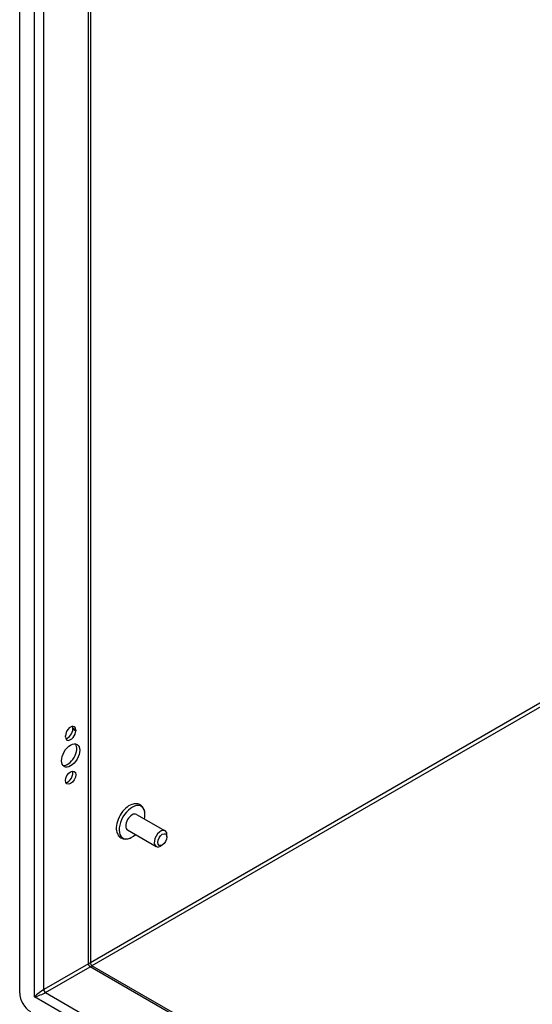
# Model space of a CAD drawing. Header units: inches. Extents: x 16 to 140, y 11 to 92.
# Tile 40 of 54: x 118.72 to 125.33, y 43.05 to 55.75. Entities that reach past the tile are written whole.
import ezdxf

# ---------------------------------------------------------------- set-up
doc = ezdxf.new("R2010")
doc.units = ezdxf.units.IN
doc.header["$MEASUREMENT"] = 0
doc.layers.add('Visible Edges(ANSI)', color=7, linetype='Continuous', lineweight=25)
doc.layers.add('Visible Tangent Edges(ANSI)', color=7, linetype='Continuous', lineweight=25)

msp = doc.modelspace()

# ---------------------------------------------------------------- linework, layer by layer
at = {"layer": 'Visible Edges(ANSI)'}
for p, q in [((118.718, 43.198), (118.718, 66.536)), ((119.63, 65.921), (119.63, 43.582)), ((119.404, 46.601), (119.404, 46.611)), ((119.441, 46.59), (119.441, 46.579)), ((119.309, 46.503), (119.309, 46.513)), ((120.226, 45.501), (120.594, 45.289)), ((120.11, 45.3), (120.478, 45.088)), ((120.618, 45.21), (120.618, 45.236)), ((120.558, 45.106), (120.536, 45.093)), ((119.645, 43.555), (131.92, 36.468))]:
    msp.add_line(p, q, dxfattribs=at)
at = {"layer": 'Visible Edges(ANSI)', "flags": 128}
for points in [[(120.334, 45.509), (120.333, 45.525), (120.33, 45.541), (120.326, 45.556), (120.32, 45.57), (120.313, 45.584), (120.304, 45.597), (120.294, 45.608), (120.282, 45.618), (120.269, 45.626), (120.255, 45.632), (120.241, 45.637), (120.226, 45.639), (120.21, 45.639), (120.195, 45.638), (120.18, 45.635), (120.165, 45.63)], [(119.967, 45.288), (119.971, 45.273), (119.976, 45.258), (119.982, 45.244), (119.99, 45.231), (120, 45.219), (120.011, 45.209), (120.023, 45.2), (120.037, 45.193), (120.051, 45.188), (120.066, 45.185), (120.082, 45.183), (120.097, 45.184), (120.112, 45.186), (120.127, 45.19), (120.142, 45.195), (120.157, 45.202)]]:
    msp.add_lwpolyline(points, dxfattribs=at)
at = {"layer": 'Visible Edges(ANSI)'}
msp.add_arc((119.661, 43.582), 0.031, 180, 240, dxfattribs=at)
for centre, major_axis, start_param, end_param in [((119.375, 46.551), (0.0468, 0.081), 5.497787, 8.63938), ((119.338, 46.562), (0.0467, 0.081), 3.554004, 5.497787), ((119.338, 46.573), (0.0468, 0.081), 5.497787, 5.870774), ((119.375, 46.541), (-0.0468, -0.081), 5.497787, 8.63938), ((119.338, 46.282), (-0.082, -0.143), 0.229131, 2.912462), ((119.338, 45.996), (0.0467, 0.081), 3.554004, 5.870774), ((120.132, 45.421), (-0.119, -0.206), 3.731807, 5.692971), ((120.168, 45.4), (0.118, 0.204), 5.228097, 10.479866), ((120.168, 45.4), (-0.058, -0.101), 3.141593, 6.283185), ((120.536, 45.188), (0.058, 0.101), 5.497787, 10.210176), ((118.857, 43.118), (-0.098, 0.17), 0.785398, 2.356194)]:
    msp.add_ellipse(centre, major_axis=major_axis, ratio=0.57735, start_param=start_param, end_param=end_param, dxfattribs=at)
for centre, major_axis in [((119.375, 46.26), (-0.083, -0.143)), ((119.375, 45.975), (-0.0468, -0.081)), ((120.558, 45.175), (-0.0423, -0.0733))]:
    msp.add_ellipse(centre, major_axis=major_axis, ratio=0.57735, dxfattribs=at)
at = {"layer": 'Visible Tangent Edges(ANSI)'}
for p, q in [((118.909, 43.148), (118.909, 66.366)), ((119.028, 43.242), (119.028, 66.269)), ((119.605, 43.575), (119.605, 65.935)), ((126.064, 47.304), (119.63, 43.589)), ((119.651, 43.551), (126.085, 47.266)), ((119.404, 46.611), (119.441, 46.59)), ((119.404, 46.601), (119.441, 46.579)), ((119.605, 43.575), (119.028, 43.242)), ((119.05, 43.204), (119.627, 43.537)), ((131.92, 36.439), (119.627, 43.537)), ((119.05, 43.204), (131.92, 35.773)), ((131.945, 35.622), (118.909, 43.148))]:
    msp.add_line(p, q, dxfattribs=at)
for centre, major_axis, ratio, start_param, end_param in [((119.546, 43.515), (-0.0835, -0.0679), 0.129721, 3.036532, 3.82193), ((119.627, 43.562), (-0.0155, 0.0268), 0.57735, 0.785398, 2.356194), ((119.546, 43.515), (0.101, 0.038), 0.129721, 5.602848, 6.388246), ((118.968, 43.182), (-0.0835, -0.0679), 0.129721, 3.82193, 5.392727), ((118.968, 43.182), (0.101, 0.038), 0.129721, 4.032051, 5.602848), ((119.05, 43.229), (-0.0155, 0.0268), 0.57735, 0.785398, 2.356194)]:
    msp.add_ellipse(centre, major_axis=major_axis, ratio=ratio, start_param=start_param, end_param=end_param, dxfattribs=at)

doc.saveas('drawing.dxf')
